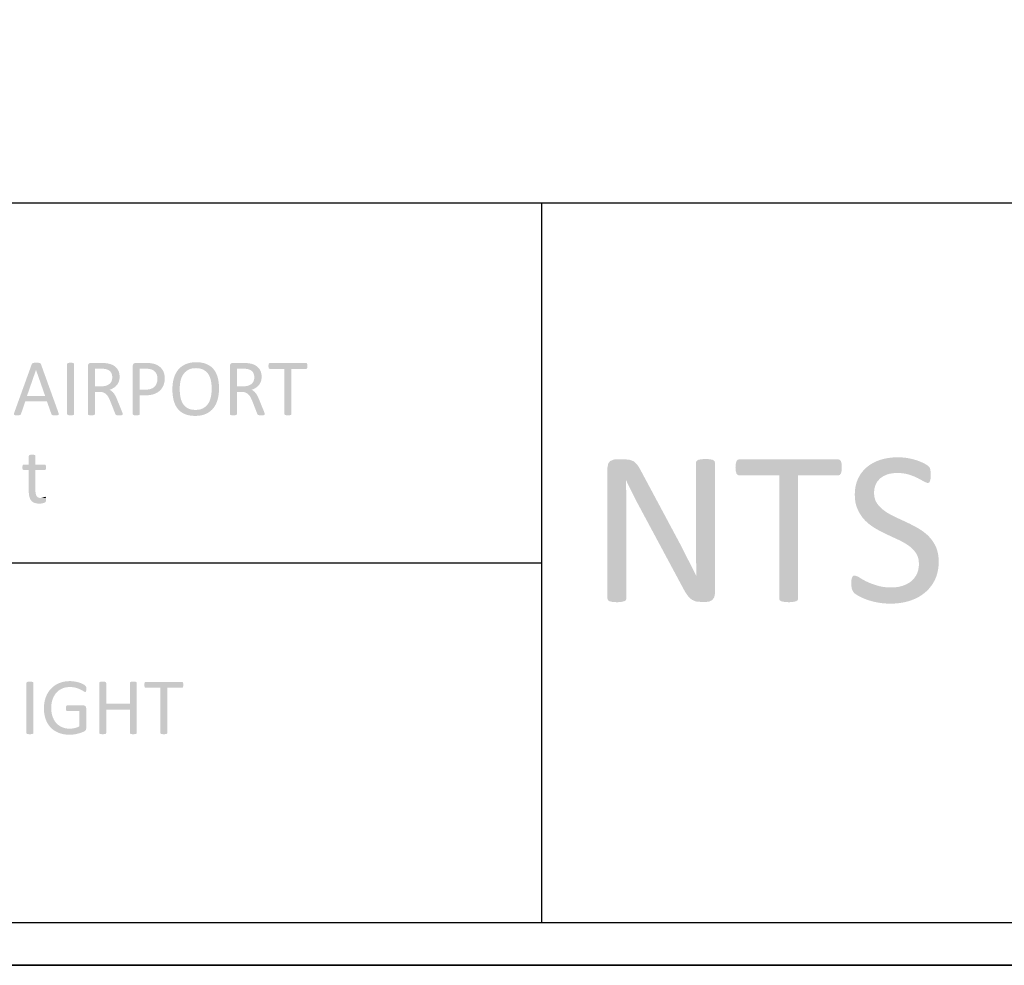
# Model space of a CAD drawing. Header units: millimetres. Extents: x 502444 to 745500, y -417645 to -375189.
# Tile 181 of 208: x 735935 to 739475, y -414165 to -410766. Entities that reach past the tile are written whole.
import ezdxf

# ---------------------------------------------------------------- set-up
doc = ezdxf.new("R2010")
doc.units = ezdxf.units.MM
doc.layers.add('PDF2_Geometry', color=7, linetype='Continuous')
doc.layers.add('PDF2_Solid Fills', color=7, linetype='Continuous')

msp = doc.modelspace()

# ---------------------------------------------------------------- hatches: boundary and pattern name
at = {"layer": 'PDF2_Solid Fills', "lineweight": 25, "transparency": 33554559}
for points in [[(735994.4506, -411999.24452), (735992.00932, -411999.25725), (735987.35425, -411999.38965), (735982.72012, -412000.25838), (735979.96857, -412001.85116), (735978.37532, -412004.45758), (735915.51917, -412178.51876), (735914.36087, -412183.58692), (735915.3745, -412186.62827), (735919.14059, -412187.93126), (735920.66377, -412188.13416), (735925.94758, -412188.36574), (735927.90205, -412188.34754), (735932.60899, -412188.07616), (735936.51975, -412187.0623), (735938.54702, -412185.46951), (735939.70623, -412183.29734), (735955.05813, -412138.26143), (736032.97501, -412138.26143), (735961.28551, -412118.4228), (735993.58163, -412025.02072), (735993.72722, -412025.02072), (736011.54041, -412004.60248), (736009.94717, -412001.85116), (736007.05094, -412000.25838), (736002.12654, -411999.38965), (735999.80174, -411999.30571)], [(736011.54041, -412004.60248), (735993.72722, -412025.02072), (736026.45828, -412118.4228), (735961.28551, -412118.4228), (736032.97501, -412138.26143), (736049.05119, -412183.8765), (736050.35508, -412186.04867), (736052.38235, -412187.35187), (736056.43779, -412188.07616), (736058.15932, -412188.22288), (736063.53413, -412188.36574), (736066.16648, -412188.3373), (736070.77514, -412188.07616), (736074.54123, -412186.77272), (736075.69954, -412183.73205), (736074.39656, -412178.6632)], [(736130.58948, -412183.73205), (736130.00987, -412185.75909), (736127.98261, -412187.0623), (736124.21743, -412187.93126), (736119.36946, -412188.35232), (736118.13381, -412188.36574), (736112.98648, -412188.05591), (736112.19669, -412187.93126), (736108.28592, -412187.0623), (736106.25866, -412185.75909), (736105.67905, -412183.73205), (736105.67905, -412003.8782), (736106.40333, -412001.85116), (736108.57527, -412000.40282), (736112.48604, -411999.53409), (736118.13381, -411999.24452), (736123.32936, -411999.44242), (736124.21743, -411999.53409), (736127.98261, -412000.40282), (736130.00987, -412001.85116), (736130.58948, -412003.8782)], [(736229.50694, -412000.11324), (736189.67954, -412000.11324), (736187.91433, -412000.27134), (736183.45216, -412002.28541), (736181.31389, -412005.08405), (736180.41035, -412010.25003), (736180.41035, -412183.73205), (736180.98996, -412185.75909), (736183.01723, -412187.0623), (736186.92799, -412187.93126), (736187.72325, -412188.06228), (736192.86603, -412188.36574), (736194.15718, -412188.35072), (736198.94873, -412187.93126), (736202.71391, -412187.0623), (736204.74118, -412185.75909), (736205.32079, -412183.73205), (736205.32079, -412103.94168), (736221.97658, -412103.94168), (736266.43902, -412101.62461), (736262.50278, -412098.86555), (736258.03879, -412096.55645), (736259.63476, -412095.97866), (736264.36353, -412094.0417), (736268.80386, -412091.8693), (736272.95575, -412089.46056), (736273.25966, -412089.26766), (736277.37152, -412086.33937), (736205.32079, -412083.81324), (736205.32079, -412020.67639), (736226.32136, -412020.67639), (736282.94923, -412017.49059), (736281.26044, -412015.73493), (736277.61264, -412012.5398), (736273.54082, -412009.69795), (736269.0459, -412007.20913), (736268.77474, -412007.07901), (736264.47363, -412005.23305), (736259.87498, -412003.64981), (736254.97787, -412002.32932), (736249.78323, -412001.27155), (736246.55672, -412000.91647), (736241.383, -412000.40282), (736239.7934, -412000.31752), (736235.05917, -412000.16443)], [(736391.42522, -412000.11324), (736351.30756, -412000.11324), (736348.80806, -412000.40373), (736344.50058, -412002.57545), (736342.30134, -412005.65729), (736341.45968, -412010.82941), (736341.45968, -412183.73205), (736342.03928, -412185.75909), (736344.06655, -412187.0623), (736347.97732, -412187.93126), (736348.80988, -412188.06752), (736353.91444, -412188.36574), (736355.25473, -412188.34958), (736359.99715, -412187.93126), (736363.76324, -412187.0623), (736365.7905, -412185.75909), (736366.37011, -412183.73205), (736366.37011, -412116.25086), (736387.66004, -412116.25086), (736388.67003, -412116.24676), (736394.12399, -412116.09208), (736399.32773, -412115.70992), (736404.28034, -412115.09983), (736408.98363, -412114.26272), (736413.4367, -412113.19836), (736417.63864, -412111.9063), (736417.7178, -412111.87877), (736422.52937, -412109.998), (736427.04249, -412107.8297), (736431.25535, -412105.37319), (736435.16975, -412102.62937), (736438.78389, -412099.59757), (736441.5045, -412096.87014), (736366.37011, -412095.83216), (736366.37011, -412020.67639), (736389.39796, -412020.67639), (736445.15595, -412020.24191), (736443.34706, -412018.17461), (736439.87304, -412014.77998), (736436.03507, -412011.70428), (736431.83223, -412008.94705), (736429.9651, -412007.92909), (736425.34643, -412005.71689), (736420.80328, -412003.98034), (736416.33566, -412002.71989), (736412.49131, -412001.96012), (736407.52597, -412001.11505), (736403.15661, -412000.54795), (736401.36319, -412000.42148), (736396.47155, -412000.19036)], [(736569.85371, -411997.36215), (736565.45887, -411997.4354), (736560.20054, -411997.72816), (736555.11873, -411998.24339), (736550.21252, -411998.98224), (736545.48102, -411999.94423), (736540.92604, -412001.12893), (736536.54668, -412002.537), (736532.34292, -412004.16778), (736528.53225, -412005.93231), (736524.12649, -412008.29032), (736519.95094, -412010.89106), (736516.0056, -412013.73382), (736512.29047, -412016.81953), (736568.40514, -412018.64912), (736572.27132, -412018.73397), (736577.53875, -412019.15094), (736582.495, -412019.91571), (736587.13824, -412021.02784), (736591.46938, -412022.48846), (736595.48842, -412024.29644), (736599.30456, -412026.46747), (736603.31633, -412029.28658), (736606.9614, -412032.47079), (736610.24251, -412036.02078), (736613.15693, -412039.93587), (736613.70561, -412040.80551), (736616.00948, -412044.87164), (736618.04858, -412049.19255), (736619.82107, -412053.76868), (736621.32878, -412058.59913), (736622.5708, -412063.68504), (736622.61447, -412063.90296), (736623.44158, -412068.51731), (736624.11854, -412073.25063), (736624.64538, -412078.10224), (736625.02208, -412083.07304), (736625.24774, -412088.16258), (736625.32235, -412093.37065), (736625.25775, -412097.87695), (736625.02663, -412102.92327), (736624.62809, -412107.8777), (736624.06213, -412112.74), (736623.32784, -412117.50971), (736622.42612, -412122.18775), (736622.11221, -412123.60447), (736620.79558, -412128.57801), (736619.19869, -412133.31292), (736617.32156, -412137.8083), (736615.16236, -412142.0646), (736612.72291, -412146.08137), (736612.62828, -412146.22445), (736609.74115, -412150.18322), (736606.511, -412153.79894), (736602.93871, -412157.07187), (736599.02249, -412160.00244), (736594.76414, -412162.58975), (736591.63316, -412164.13341), (736587.38937, -412165.76736), (736582.8444, -412167.03782), (736577.99552, -412167.94522), (736572.84456, -412168.49025), (736567.3915, -412168.67178), (736623.67997, -412170.60737), (736627.15034, -412167.23504), (736630.39142, -412163.60293), (736630.81543, -412163.08747), (736633.64342, -412159.38121), (736636.26758, -412155.45929), (736638.68701, -412151.32128), (736640.90263, -412146.96807), (736642.91352, -412142.39876), (736644.72059, -412137.61403), (736646.32293, -412132.61411), (736646.83702, -412130.80795), (736647.97258, -412126.35488), (736648.95619, -412121.77534), (736649.78875, -412117.06841), (736650.47027, -412112.235), (736650.99983, -412107.27466), (736651.37835, -412102.18739), (736651.60583, -412096.97386), (736651.68135, -412091.63296), (736651.67589, -412090.09932), (736651.56397, -412084.72338), (736651.30829, -412079.49552), (736650.90884, -412074.41485), (736650.36563, -412069.48249), (736649.67865, -412064.69799), (736648.84882, -412060.06112), (736647.87522, -412055.57211), (736646.75695, -412051.23119), (736645.46853, -412047.10704), (736643.69421, -412042.27864), (736641.70152, -412037.68749), (736639.49046, -412033.33315), (736637.06193, -412029.21538), (736634.41502, -412025.33418), (736631.55064, -412021.68979), (736630.04384, -412020.01011), (736626.62897, -412016.59774), (736622.97116, -412013.45539), (736619.07131, -412010.58351), (736614.92852, -412007.98164), (736610.54369, -412005.65001), (736605.91592, -412003.58863), (736603.88138, -412002.79974), (736599.593, -412001.35709), (736595.11354, -412000.13599), (736590.44392, -411999.1376), (736585.5823, -411998.361), (736580.53052, -411997.80596), (736575.28765, -411997.4727)], [(736740.17131, -412000.11324), (736700.34391, -412000.11324), (736698.5787, -412000.27134), (736694.11653, -412002.28541), (736691.97826, -412005.08405), (736691.07472, -412010.25003), (736691.07472, -412183.73205), (736691.65433, -412185.75909), (736693.68159, -412187.0623), (736697.59236, -412187.93126), (736698.38762, -412188.06228), (736703.5304, -412188.36574), (736704.82155, -412188.35072), (736709.6131, -412187.93126), (736713.37828, -412187.0623), (736715.40555, -412185.75909), (736715.98516, -412183.73205), (736715.98516, -412103.94168), (736732.64095, -412103.94168), (736777.10248, -412101.62461), (736773.16715, -412098.86555), (736768.70316, -412096.55645), (736770.29913, -412095.97866), (736775.0279, -412094.0417), (736779.46823, -412091.8693), (736783.62012, -412089.46056), (736783.92403, -412089.26766), (736788.03589, -412086.33937), (736715.98516, -412083.81324), (736715.98516, -412020.67639), (736736.98573, -412020.67639), (736793.6136, -412017.49059), (736791.92481, -412015.73493), (736788.27701, -412012.5398), (736784.20519, -412009.69795), (736779.71027, -412007.20913), (736779.43911, -412007.07901), (736775.138, -412005.23305), (736770.53935, -412003.64981), (736765.64224, -412002.32932), (736760.4476, -412001.27155), (736757.22108, -412000.91647), (736752.04737, -412000.40282), (736750.45777, -412000.31752), (736745.72354, -412000.16443)], [(736964.65548, -412000.11324), (736834.30995, -412000.11324), (736832.28268, -412000.6924), (736830.68944, -412002.57545), (736829.82049, -412005.9057), (736829.38646, -412010.82941), (736829.82049, -412015.60822), (736830.68944, -412018.79357), (736832.28268, -412020.67639), (736834.30995, -412021.25554), (736887.02795, -412021.25554), (736887.02795, -412183.73205), (736887.60665, -412185.75909), (736889.63483, -412187.0623), (736893.54468, -412187.93126), (736894.28352, -412188.04863), (736899.48272, -412188.36574), (736900.65285, -412188.35368), (736905.56542, -412187.93126), (736909.3306, -412187.0623), (736911.35878, -412185.75909), (736911.93748, -412183.73205), (736911.93748, -412021.25554), (736964.65548, -412021.25554), (736966.82742, -412020.67639), (736968.42066, -412018.79357), (736969.28962, -412015.60822), (736969.57897, -412010.82941), (736969.28962, -412005.9057), (736968.42066, -412002.57545), (736966.82742, -412000.6924)], [(736282.94923, -412017.49059), (736226.32136, -412020.67639), (736228.76537, -412020.68913), (736234.02643, -412020.82516), (736238.3421, -412021.1111), (736241.76061, -412021.54558), (736246.45207, -412022.55898), (736247.19092, -412022.77736), (736252.30367, -412024.70044), (736256.63663, -412027.1151), (736260.1898, -412030.02156), (736262.96228, -412033.41982), (736265.08873, -412037.39928), (736266.64284, -412041.87874), (736267.57549, -412046.77948), (736267.88668, -412052.09991), (736267.77385, -412055.14877), (736267.06777, -412060.07454), (736265.71474, -412064.69821), (736264.68473, -412066.96024), (736262.04419, -412071.07914), (736258.61749, -412074.69032), (736255.78223, -412076.94893), (736251.56391, -412079.41431), (736246.74233, -412081.3515), (736244.65319, -412081.99503), (736240.08093, -412083.00525), (736235.0801, -412083.61125), (736229.65252, -412083.81324), (736205.32079, -412083.81324), (736277.37152, -412086.33937), (736281.08392, -412083.07327), (736284.39688, -412079.46891), (736284.5916, -412079.23802), (736287.45234, -412075.32384), (736289.84902, -412071.00794), (736291.78348, -412066.29123), (736292.36491, -412064.39931), (736293.40948, -412059.77541), (736294.0364, -412054.80665), (736294.24568, -412049.4935), (736294.15924, -412046.1107), (736293.68518, -412041.06142), (736292.79711, -412036.2519), (736291.49413, -412031.6819), (736290.83809, -412029.98561), (736288.69527, -412025.51344), (736286.06565, -412021.34812)], [(736445.15595, -412020.24191), (736389.39796, -412020.67639), (736392.64995, -412020.74145), (736397.55251, -412021.07424), (736402.577, -412021.68979), (736406.49777, -412022.53168), (736411.09006, -412024.15927), (736415.61137, -412026.46884), (736416.45212, -412027.00068), (736420.05898, -412029.88257), (736423.3037, -412033.51854), (736426.18354, -412037.90837), (736426.26816, -412038.06306), (736428.06886, -412042.11145), (736429.35456, -412046.62093), (736430.12707, -412051.59173), (736430.38366, -412057.0234), (736430.37274, -412058.11802), (736430.01333, -412063.17094), (736429.14801, -412067.97137), (736427.77678, -412072.51816), (736425.79411, -412077.04902), (736423.22453, -412081.18271), (736420.10084, -412084.82688), (736419.93068, -412085.00135), (736416.33384, -412088.14393), (736412.23836, -412090.78902), (736407.64607, -412092.93594), (736403.98917, -412094.11335), (736399.42873, -412095.06853), (736394.3724, -412095.64131), (736388.81835, -412095.83216), (736366.37011, -412095.83216), (736441.5045, -412096.87014), (736444.63002, -412093.17183), (736447.41524, -412089.18418), (736449.85924, -412084.90581), (736451.96294, -412080.33764), (736452.43518, -412079.14953), (736453.93379, -412074.71443), (736455.09938, -412070.08143), (736455.93193, -412065.25052), (736456.43147, -412060.22262), (736456.59798, -412054.99614), (736456.59798, -412054.99318), (736456.41691, -412049.81719), (736455.8737, -412044.85822), (736454.96835, -412040.11626), (736453.70085, -412035.59176), (736452.63536, -412032.79176), (736450.52438, -412028.2941), (736448.03124, -412024.11059)], [(736512.29047, -412016.81953), (736508.80462, -412020.14683), (736505.5499, -412023.71729), (736505.15045, -412024.19612), (736502.27879, -412027.90239), (736499.61823, -412031.8193), (736497.16786, -412035.94662), (736494.92859, -412040.28436), (736492.89951, -412044.83274), (736491.08152, -412049.59222), (736489.47372, -412054.56166), (736489.13068, -412055.74271), (736487.95509, -412060.21216), (736486.93691, -412064.80012), (736486.07432, -412069.50637), (736485.36914, -412074.33182), (736484.82047, -412079.27601), (736484.4283, -412084.3378), (736484.19355, -412089.51902), (736484.11529, -412094.81899), (736484.12621, -412096.99502), (736484.25087, -412102.37755), (736484.51656, -412107.60791), (736484.92056, -412112.68677), (736485.46468, -412117.61344), (736486.14893, -412122.38793), (736486.97239, -412127.01047), (736487.93598, -412131.48151), (736489.03878, -412135.79991), (736490.35996, -412140.1877), (736492.09697, -412145.04317), (736494.05508, -412149.65252), (736496.2343, -412154.01619), (736498.63554, -412158.13327), (736501.25788, -412162.00491), (736504.10133, -412165.63042), (736505.58447, -412167.34855), (736508.92837, -412170.79504), (736512.53523, -412173.96469), (736516.40505, -412176.8575), (736520.53692, -412179.47393), (736524.93267, -412181.81329), (736529.59137, -412183.8765), (736532.00262, -412184.82462), (736536.26825, -412186.26363), (736540.73497, -412187.48085), (736545.40277, -412188.4772), (736550.27258, -412189.25198), (736555.34256, -412189.80543), (736560.61454, -412190.13755), (736566.08761, -412190.2481), (736570.52794, -412190.17189), (736575.77809, -412189.8714), (736580.85262, -412189.34411), (736585.75245, -412188.58889), (736590.47667, -412187.60733), (736595.02619, -412186.39784), (736599.4001, -412184.96156), (736603.5984, -412183.29734), (736607.52008, -412181.50779), (736611.90218, -412179.17093), (736616.05589, -412176.57543), (736619.98212, -412173.72106), (736623.67997, -412170.60737), (736567.3915, -412168.67178), (736563.00668, -412168.56737), (736557.72287, -412168.13357), (736552.76753, -412167.36197), (736548.14067, -412166.25371), (736543.8432, -412164.80764), (736539.8742, -412163.02378), (736536.22912, -412160.97149), (736532.2401, -412158.16762), (736528.62051, -412154.96885), (736525.37215, -412151.37451), (736522.49413, -412147.38481), (736521.89177, -412146.43964), (736519.61155, -412142.4181), (736517.6043, -412138.11289), (736515.87094, -412133.52311), (736514.41145, -412128.64921), (736513.22584, -412123.49073), (736513.05569, -412122.61859), (736512.26681, -412118.03518), (736511.62168, -412113.31665), (736511.11942, -412108.4614), (736510.76092, -412103.47058), (736510.54527, -412098.34395), (736510.47339, -412093.08107), (736510.53162, -412088.90688), (736510.75728, -412083.88217), (736511.154, -412078.93457), (736511.72178, -412074.06408), (736512.46062, -412069.27025), (736513.37052, -412064.55377), (736513.64622, -412063.37157), (736515.01017, -412058.40009), (736516.64981, -412053.672), (736518.56425, -412049.18822), (736520.75348, -412044.94716), (736523.21841, -412040.94973), (736526.11918, -412037.10857), (736529.39302, -412033.52446), (736532.99441, -412030.26678), (736536.92247, -412027.33552), (736541.17718, -412024.73115), (736544.17804, -412023.22935), (736548.39545, -412021.58038), (736552.92677, -412020.29787), (736557.772, -412019.38182), (736562.93116, -412018.83247), (736568.40514, -412018.64912)], [(736793.6136, -412017.49059), (736736.98573, -412020.67639), (736739.42974, -412020.68913), (736744.6908, -412020.82516), (736749.00647, -412021.1111), (736752.42498, -412021.54558), (736757.11644, -412022.55898), (736757.85529, -412022.77736), (736762.96804, -412024.70044), (736767.301, -412027.1151), (736770.85417, -412030.02156), (736773.62665, -412033.41982), (736775.7531, -412037.39928), (736777.30721, -412041.87874), (736778.23986, -412046.77948), (736778.55105, -412052.09991), (736778.43822, -412055.14877), (736777.73213, -412060.07454), (736776.37911, -412064.69821), (736775.3491, -412066.96024), (736772.70856, -412071.07914), (736769.28186, -412074.69032), (736766.4466, -412076.94893), (736762.22828, -412079.41431), (736757.4067, -412081.3515), (736755.31756, -412081.99503), (736750.7453, -412083.00525), (736745.74447, -412083.61125), (736740.31689, -412083.81324), (736715.98516, -412083.81324), (736788.03589, -412086.33937), (736791.74829, -412083.07327), (736795.06125, -412079.46891), (736795.25597, -412079.23802), (736798.11671, -412075.32384), (736800.51339, -412071.00794), (736802.44785, -412066.29123), (736803.02928, -412064.39931), (736804.07385, -412059.77541), (736804.70077, -412054.80665), (736804.91005, -412049.4935), (736804.82361, -412046.1107), (736804.34955, -412041.06142), (736803.46148, -412036.2519), (736802.1585, -412031.6819), (736801.50246, -412029.98561), (736799.35964, -412025.51344), (736796.73001, -412021.34812)], [(736266.43902, -412101.62461), (736221.97658, -412103.94168), (736222.02844, -412103.94168), (736227.43054, -412104.21875), (736232.28943, -412105.03925), (736236.60419, -412106.40342), (736239.26839, -412107.67615), (736243.46122, -412110.30555), (736247.17636, -412113.49908), (736249.42564, -412116.00814), (736252.37009, -412119.96554), (736254.99698, -412124.35992), (736255.11072, -412124.58808), (736257.17984, -412128.89761), (736259.21802, -412133.45554), (736261.22436, -412138.26143), (736278.45976, -412182.42838), (736279.90742, -412185.32461), (736282.08027, -412187.0623), (736285.99012, -412188.07616), (736286.88001, -412188.17147), (736292.07283, -412188.36574), (736294.39672, -412188.3423), (736299.02541, -412188.07616), (736303.07993, -412187.20743), (736304.96253, -412185.75909), (736305.39746, -412183.73205), (736304.81785, -412180.40112), (736304.23096, -412178.57904), (736302.21098, -412173.16079), (736285.41143, -412131.88983), (736283.74539, -412127.92879), (736281.68173, -412123.35402), (736279.61807, -412119.14708), (736278.75002, -412117.49606), (736276.19501, -412113.08963), (736273.53536, -412109.15497), (736273.27331, -412108.81581), (736269.9558, -412104.95281)], [(736777.10248, -412101.62461), (736732.64095, -412103.94168), (736732.69281, -412103.94168), (736738.09491, -412104.21875), (736742.95379, -412105.03925), (736747.26856, -412106.40342), (736749.93276, -412107.67615), (736754.12559, -412110.30555), (736757.84073, -412113.49908), (736760.09001, -412116.00814), (736763.03446, -412119.96554), (736765.66135, -412124.35992), (736765.77509, -412124.58808), (736767.84421, -412128.89761), (736769.88239, -412133.45554), (736771.88873, -412138.26143), (736789.12413, -412182.42838), (736790.57179, -412185.32461), (736792.74464, -412187.0623), (736796.65449, -412188.07616), (736797.54438, -412188.17147), (736802.7372, -412188.36574), (736805.06109, -412188.3423), (736809.68977, -412188.07616), (736813.7443, -412187.20743), (736815.6269, -412185.75909), (736816.06183, -412183.73205), (736815.48222, -412180.40112), (736814.89533, -412178.57904), (736812.87535, -412173.16079), (736796.07579, -412131.88983), (736794.40976, -412127.92879), (736792.3461, -412123.35402), (736790.28244, -412119.14708), (736789.41439, -412117.49606), (736786.85938, -412113.08963), (736784.19973, -412109.15497), (736783.93768, -412108.81581), (736780.62017, -412104.95281)], [(735979.60643, -412329.79617), (735978.60189, -412329.80299), (735973.81398, -412330.08574), (735970.19256, -412330.95493), (735968.30997, -412332.54795), (735967.73036, -412334.43031), (735967.73036, -412365.41981), (735949.62691, -412365.41981), (735947.59965, -412365.85383), (735946.00641, -412367.59175), (735945.13745, -412370.77755), (735944.70343, -412375.41123), (735944.87722, -412378.8352), (735946.00641, -412382.94137), (735949.48224, -412385.25844), (735967.73036, -412385.25844), (735967.73036, -412461.4283), (735967.86594, -412466.87954), (735968.27357, -412471.95953), (735968.95236, -412476.65873), (735969.90321, -412480.97759), (735970.10157, -412481.76807), (735971.7303, -412486.70338), (735973.88495, -412491.02543), (735976.56553, -412494.73465), (735979.88577, -412498.03214), (735983.86932, -412500.76526), (735988.44159, -412502.84371), (735990.92108, -412503.68014), (735995.43966, -412504.74405), (736000.40591, -412505.38211), (736005.82075, -412505.59503), (736007.55321, -412505.56546), (736012.48307, -412505.16032), (736014.04537, -412504.93876), (736018.85512, -412504.00202), (736024.06887, -412502.40923), (736027.5447, -412500.23706), (736029.28262, -412496.61701), (736029.54831, -412495.19984), (736029.86223, -412489.95561), (736029.57288, -412485.61127), (736009.87619, -412485.17725), (736006.95085, -412485.02256), (736002.16931, -412483.8754), (735998.41322, -412481.61019), (735995.6826, -412478.22604), (735995.17579, -412477.31841), (735993.62349, -412473.56961), (735992.51432, -412469.09242), (735991.84918, -412463.88686), (735991.62716, -412457.9527), (735991.62716, -412385.25844), (736025.0825, -412385.25844), (736028.55834, -412382.94137), (736029.33721, -412380.86088), (736029.86223, -412375.41123), (736029.57288, -412370.77755), (736028.70392, -412367.59175), (736027.11068, -412365.85383), (736025.0825, -412365.41981), (735991.62716, -412365.41981), (735991.62716, -412334.43031), (735991.04846, -412332.54795), (735989.16496, -412330.95493), (735985.54446, -412330.08574), (735984.72463, -412329.99635)], [(738110.49044, -412346.50837), (738076.91363, -412346.50837), (738069.49336, -412347.37756), (738057.5577, -412353.22255), (738050.93179, -412361.75495), (738048.47231, -412375.73585), (738048.47231, -412847.32826), (738050.05236, -412852.46296), (738055.58276, -412856.4124), (738065.8533, -412858.78236), (738068.02433, -412859.13938), (738082.04867, -412859.96717), (738085.69375, -412859.92725), (738098.63986, -412858.78236), (738109.30529, -412856.4124), (738114.83569, -412852.46296), (738116.41574, -412847.32826), (738116.41574, -412538.8577), (738116.41346, -412534.46696), (738116.37843, -412520.91531), (738116.30154, -412507.32157), (738116.18189, -412493.68576), (738116.02038, -412480.0074), (738115.96943, -412476.29954), (738115.75105, -412462.51609), (738115.48946, -412448.86321), (738115.18418, -412435.34022), (738114.83569, -412421.9469), (738115.62549, -412421.9469), (738168.95313, -412387.98019), (738163.56831, -412378.14163), (738156.70764, -412367.44116), (738153.93926, -412363.94895), (738144.4617, -412354.80237), (738142.73015, -412353.675), (738130.24127, -412348.48286), (738124.8237, -412347.42783)], [(738401.61961, -412345.32322), (738397.5164, -412345.35529), (738384.63352, -412346.11324), (738373.96809, -412348.48286), (738368.43769, -412352.82788), (738366.85765, -412357.96247), (738366.85765, -412635.22993), (738366.86811, -412645.25434), (738366.91178, -412658.62833), (738366.99049, -412672.21115), (738367.10423, -412686.00369), (738367.253, -412700.00507), (738367.27438, -412711.12773), (738367.3631, -412725.00103), (738367.52096, -412738.63355), (738367.74753, -412752.0246), (738368.04279, -412765.17476), (738367.6479, -412765.17476), (738319.4553, -412807.83139), (738320.64955, -412810.13686), (738327.72678, -412822.80374), (738334.46644, -412833.10954), (738339.51686, -412839.57509), (738348.68686, -412848.51307), (738351.98845, -412851.00792), (738364.0929, -412856.4124), (738368.69701, -412857.54648), (738382.65858, -412858.78236), (738405.1746, -412858.78236), (738415.44514, -412857.20254), (738425.32078, -412852.06784), (738432.03587, -412842.98381), (738434.80107, -412829.55477), (738434.80107, -412357.96247), (738433.22102, -412352.82788), (738427.69062, -412348.48286), (738417.42008, -412346.11324), (738415.48427, -412345.90647)], [(738877.61801, -412346.50837), (738522.10042, -412346.50837), (738516.57002, -412348.08774), (738512.22478, -412353.22255), (738509.85493, -412362.30703), (738508.66978, -412375.73585), (738509.85493, -412388.76999), (738512.22478, -412397.45889), (738516.57002, -412402.59347), (738522.10042, -412404.17352), (738665.8875, -412404.17352), (738665.8875, -412847.32826), (738667.46755, -412852.85764), (738672.99794, -412856.4124), (738683.66338, -412858.78236), (738685.67927, -412859.10253), (738699.85921, -412859.96717), (738703.04979, -412859.93475), (738716.44994, -412858.78236), (738726.72048, -412856.4124), (738732.25088, -412852.85764), (738733.83092, -412847.32826), (738733.83092, -412404.17352), (738877.61801, -412404.17352), (738883.5433, -412402.59347), (738887.88855, -412397.45889), (738890.25839, -412388.76999), (738891.04864, -412375.73585), (738890.25839, -412362.30703), (738887.88855, -412353.22255), (738883.5433, -412348.08774)], [(739092.90351, -412339.00371), (739084.60337, -412339.14224), (739070.59404, -412340.036), (739057.03738, -412341.75913), (739043.93249, -412344.31118), (739031.28073, -412347.69307), (739029.49459, -412348.26608), (739016.13675, -412353.24939), (739003.75205, -412359.15945), (738992.34095, -412365.99669), (738981.90298, -412373.76112), (738972.49231, -412382.27487), (738963.6071, -412392.37207), (739090.53366, -412395.48394), (739091.67514, -412395.48781), (739106.03843, -412396.16159), (739119.48362, -412398.00346), (739132.01072, -412401.01365), (739138.97649, -412403.37553), (739152.05908, -412408.38683), (739163.61213, -412413.65267), (739175.51959, -412420.07181), (739186.52305, -412426.29192), (739199.95414, -412431.82163), (739205.08918, -412429.84668), (739208.24928, -412424.31697), (739210.22422, -412415.23272), (739210.61957, -412402.59347), (739210.22422, -412390.34981), (739209.03953, -412382.05535), (739207.06413, -412376.52564), (739202.32398, -412370.60126), (739199.63977, -412368.49733), (739186.52305, -412360.72698), (739185.12498, -412360.03614), (739173.09378, -412354.67703), (739159.66178, -412349.66801), (739154.08362, -412348.01813), (739140.94279, -412344.62737), (739127.27057, -412341.76845), (739120.0837, -412340.74117), (739106.4315, -412339.43819)], [(738168.95313, -412387.98019), (738115.62549, -412421.9469), (738120.68728, -412432.83822), (738126.51021, -412444.98293), (738132.59155, -412457.28301), (738138.93176, -412469.73823), (738144.68326, -412481.29469), (738150.92975, -412493.54973), (738157.17624, -412505.49631), (738163.42273, -412517.13443), (738319.4553, -412807.83139), (738367.6479, -412765.17476), (738367.34808, -412764.5624), (738361.34408, -412752.39095), (738355.25546, -412740.2194), (738349.08176, -412728.04784), (738348.6896, -412727.29535), (738342.49997, -412715.33899), (738336.31036, -412703.21407), (738330.12119, -412690.92059), (738328.97107, -412688.62399), (738322.92567, -412676.64215), (738316.72513, -412664.5054), (738310.36991, -412652.21374), (738308.35993, -412648.42899), (738302.06249, -412636.60798), (738295.62219, -412624.57245), (738289.03904, -412612.32196)], [(738963.6071, -412392.37207), (738955.94707, -412403.4895), (738949.51132, -412415.62762), (738947.72518, -412419.63483), (738943.32216, -412431.88123), (738940.17708, -412444.84053), (738938.28993, -412458.51297), (738937.66074, -412472.89787), (738937.66165, -412473.33553), (738938.32997, -412488.23543), (738940.26488, -412502.01638), (738943.46501, -412514.67769), (738947.93127, -412526.21891), (738950.72013, -412532.20358), (738957.43112, -412544.22727), (738965.1917, -412555.26622), (738974.00275, -412565.32066), (738978.1278, -412569.40818), (738988.25957, -412578.39529), (738999.13019, -412586.6438), (739010.73966, -412594.15323), (739016.50117, -412597.52761), (739028.47459, -412604.16536), (739040.64319, -412610.41321), (739053.0065, -412616.27163), (739058.47366, -412618.84916), (739071.00622, -412624.70689), (739083.40457, -412630.43041), (739095.66871, -412636.02018), (739097.1059, -412636.71557), (739109.77176, -412643.2662), (739121.53818, -412650.14393), (739132.40562, -412657.34855), (739141.03969, -412664.31568), (739150.57275, -412674.00047), (739158.47709, -412684.60108), (739163.60212, -412694.63481), (739167.16485, -412707.42169), (739168.35227, -412721.72811), (739167.8582, -412732.04767), (739165.51383, -412745.44793), (739161.24183, -412757.67056), (739158.30557, -412763.52602), (739150.66966, -412774.66926), (739141.09611, -412784.13317), (739134.21678, -412789.2532), (739122.53043, -412795.91597), (739109.4947, -412801.11687), (739109.17122, -412801.21935), (739096.49308, -412804.45406), (739083.03833, -412806.39465), (739068.80744, -412807.04171), (739203.81258, -412812.08166), (739212.34657, -412801.66884), (739219.8824, -412790.37807), (739226.42005, -412778.20868), (739230.57104, -412768.1862), (739234.45815, -412755.70528), (739237.23472, -412742.55103), (739238.90075, -412728.7239), (739239.45579, -412714.22391), (739238.84979, -412699.63769), (739237.00178, -412685.86448), (739233.91175, -412673.08488), (739229.58061, -412661.29799), (739226.75945, -412655.54308), (739219.8692, -412643.63403), (739211.98716, -412632.64989), (739203.11424, -412622.59114), (739198.66481, -412618.3908), (739188.36697, -412609.65003), (739177.34076, -412601.571), (739165.58708, -412594.15323), (739159.4798, -412590.73973), (739147.42312, -412584.24848), (739135.23814, -412578.01359), (739122.92533, -412572.03529), (739117.45817, -412569.54489), (739104.92561, -412563.79202), (739092.52726, -412558.03938), (739080.26313, -412552.28674), (739078.26816, -412551.33635), (739065.60094, -412544.80984), (739053.88866, -412537.8857), (739043.13132, -412530.56347), (739034.13874, -412523.44985), (739024.55018, -412513.83125), (739016.66495, -412503.31072), (739011.635, -412493.552), (739008.00085, -412480.79197), (739006.78931, -412466.57859), (739006.79659, -412465.48284), (739008.17145, -412451.84088), (739011.9248, -412438.9307), (739012.05993, -412438.5904), (739018.44472, -412426.63836), (739027.33038, -412416.41764), (739029.58604, -412414.4345), (739040.39069, -412407.01515), (739053.40186, -412401.01365), (739062.58734, -412398.37288), (739075.83826, -412396.2064), (739090.53366, -412395.48394)], [(736026.53107, -412481.12226), (736023.9242, -412481.70187), (736020.44837, -412483.14975), (736015.81422, -412484.45296), (736014.86246, -412484.68772), (736009.87619, -412485.17725), (736029.57288, -412485.61127), (736028.99327, -412482.86018), (736027.97964, -412481.41184)], [(738937.66074, -412763.98995), (738932.1308, -412765.17476), (738928.18045, -412770.30946), (738925.81015, -412779.39349), (738925.02035, -412794.00734), (738925.23873, -412800.96526), (738927.39065, -412813.3611), (738934.10574, -412825.60488), (738937.58249, -412828.78249), (738950.30157, -412837.05898), (738953.54675, -412838.88891), (738965.23855, -412844.56443), (738979.13779, -412850.09301), (738990.74998, -412854.0007), (739003.91356, -412857.60358), (739018.245, -412860.7573), (739024.39185, -412861.88615), (739037.49401, -412863.67252), (739051.24584, -412864.74439), (739065.64734, -412865.10187), (739067.20737, -412865.09732), (739081.36821, -412864.63668), (739095.16644, -412863.41946), (739108.60117, -412861.44565), (739121.67239, -412858.71491), (739134.38056, -412855.22759), (739142.95595, -412852.31306), (739155.73828, -412847.0115), (739167.78677, -412840.79311), (739179.10187, -412833.65741), (739189.6836, -412825.60488), (739194.28043, -412821.61598), (739203.81258, -412812.08166), (739068.80744, -412807.04171), (739056.63156, -412806.7163), (739042.5963, -412805.43129), (739029.53736, -412803.17007), (739017.45475, -412799.93206), (739017.42563, -412799.92319), (739003.1729, -412795.31817), (738990.41013, -412790.44961), (738979.13779, -412785.31832), (738976.8239, -412784.15137), (738963.87324, -412777.17412), (738953.46167, -412770.70447), (738949.14509, -412768.05984)], [(735984.1059, -413329.89094), (735983.5272, -413331.91843), (735981.49902, -413333.22176), (735977.73384, -413334.09048), (735972.88678, -413334.51166), (735971.65114, -413334.52474), (735966.50381, -413334.21503), (735965.7131, -413334.09048), (735961.80325, -413333.22176), (735959.77507, -413331.91843), (735959.19637, -413329.89094), (735959.19637, -413150.03766), (735959.91975, -413148.01017), (735962.0926, -413146.56228), (735966.00336, -413145.69309), (735971.65114, -413145.40352), (735976.84578, -413145.60188), (735977.73384, -413145.69309), (735981.49902, -413146.56228), (735983.5272, -413148.01017), (735984.1059, -413150.03766)], [(736115.32039, -413143.66606), (736111.30225, -413143.73168), (736106.08032, -413144.0216), (736100.98303, -413144.54263), (736096.01041, -413145.29478), (736091.16426, -413146.27862), (736086.44277, -413147.49323), (736081.84594, -413148.93929), (736077.37558, -413150.61681), (736076.6795, -413150.90639), (736071.98349, -413153.03522), (736067.48493, -413155.3855), (736063.18654, -413157.95712), (736059.08561, -413160.74973), (736055.18303, -413163.76367), (736051.47972, -413166.99906), (736047.97477, -413170.4559), (736046.99299, -413171.49012), (736043.78649, -413175.1444), (736040.79108, -413179.00035), (736038.0086, -413183.05704), (736035.43903, -413187.31585), (736033.08147, -413191.77597), (736030.93592, -413196.43729), (736029.00237, -413201.30027), (736028.64023, -413202.28001), (736027.12979, -413206.77288), (736025.82044, -413211.38985), (736024.71308, -413216.13136), (736023.80682, -413220.99684), (736023.10164, -413225.98687), (736022.59847, -413231.10098), (736022.29638, -413236.3393), (736022.19538, -413241.70205), (736022.27363, -413246.43934), (736022.55024, -413251.69848), (736023.02794, -413256.82715), (736023.70582, -413261.82502), (736024.58388, -413266.69244), (736025.66302, -413271.42905), (736026.94326, -413276.03522), (736028.42367, -413280.51092), (736028.47553, -413280.65514), (736030.36814, -413285.49389), (736032.49003, -413290.1336), (736034.8394, -413294.57382), (736037.41898, -413298.81477), (736040.22603, -413302.85633), (736043.26238, -413306.69886), (736046.52711, -413310.34154), (736049.9256, -413313.72297), (736053.61253, -413316.93982), (736115.17571, -413314.54109), (736112.6571, -413314.50424), (736107.47338, -413314.18407), (736102.45435, -413313.53519), (736097.5991, -413312.55796), (736092.90855, -413311.25202), (736088.38178, -413309.61771), (736087.56468, -413309.28378), (736082.97968, -413307.14721), (736078.654, -413304.66431), (736074.58855, -413301.83474), (736070.78333, -413298.65895), (736067.23743, -413295.1366), (736065.737, -413293.44986), (736062.76344, -413289.67547), (736060.05101, -413285.61093), (736057.59882, -413281.25635), (736055.40869, -413276.61209), (736053.47878, -413271.67768), (736052.76996, -413269.63939), (736051.43787, -413265.15356), (736050.3478, -413260.47438), (736049.49977, -413255.60139), (736048.89378, -413250.53459), (736048.53072, -413245.27398), (736048.40971, -413239.81957), (736048.40971, -413239.57469), (736048.54801, -413234.3267), (736048.94018, -413229.20554), (736049.58621, -413224.21142), (736050.4852, -413219.34355), (736051.63804, -413214.60283), (736053.04384, -413209.98894), (736053.80908, -413207.75342), (736055.71623, -413202.94344), (736057.89727, -413198.38687), (736060.35128, -413194.08405), (736063.07826, -413190.03509), (736066.07822, -413186.23988), (736066.92261, -413185.27357), (736070.38024, -413181.71015), (736074.10994, -413178.461), (736078.1117, -413175.52634), (736082.38642, -413172.90638), (736086.93412, -413170.60046), (736090.08421, -413169.26802), (736094.62645, -413167.71424), (736099.3625, -413166.50635), (736104.29417, -413165.64319), (736109.42057, -413165.12557), (736114.74078, -413164.95303), (736173.97551, -413164.66345), (736171.36864, -413160.31889), (736169.35957, -413158.61532), (736164.56165, -413155.39551), (736161.84013, -413153.93944), (736157.34702, -413151.87578), (736152.25156, -413149.89264), (736150.29527, -413149.26174), (736145.68842, -413147.92668), (736140.74037, -413146.68898), (736135.4511, -413145.54854), (736135.32826, -413145.52397), (736130.56765, -413144.71108), (736125.64598, -413144.13045), (736120.56325, -413143.78196)], [(736233.50051, -413145.40352), (736232.43774, -413145.41068), (736227.56247, -413145.69309), (736223.65171, -413146.56228), (736221.62444, -413148.01017), (736221.04483, -413150.03766), (736221.04483, -413329.89094), (736221.62444, -413331.91843), (736223.65171, -413333.22176), (736227.56247, -413334.09048), (736228.36956, -413334.21719), (736233.50051, -413334.52474), (736234.75708, -413334.51098), (736239.58321, -413334.09048), (736243.3484, -413333.22176), (736245.37657, -413331.91843), (736245.95527, -413329.89094), (736245.95527, -413246.77032), (736331.25965, -413246.77032), (736245.95527, -413225.04887), (736245.95527, -413150.03766), (736245.37657, -413148.01017), (736243.3484, -413146.56228), (736239.58321, -413145.69309), (736238.67877, -413145.6004)], [(736343.71533, -413145.40352), (736342.43054, -413145.41284), (736337.63171, -413145.69309), (736333.86653, -413146.56228), (736331.83926, -413148.01017), (736331.25965, -413150.03766), (736331.25965, -413225.04887), (736245.95527, -413225.04887), (736331.25965, -413246.77032), (736331.25965, -413329.89094), (736331.83926, -413331.91843), (736333.86653, -413333.22176), (736337.63171, -413334.09048), (736338.50704, -413334.23209), (736343.71533, -413334.52474), (736344.79265, -413334.51393), (736349.65245, -413334.09048), (736353.41854, -413333.22176), (736355.4458, -413331.91843), (736356.02542, -413329.89094), (736356.02542, -413150.03766), (736355.4458, -413148.01017), (736353.41854, -413146.56228), (736349.65245, -413145.69309), (736348.8581, -413145.60961)], [(736518.37772, -413146.2727), (736388.03219, -413146.2727), (736386.00492, -413146.85186), (736384.41168, -413148.73433), (736383.54273, -413152.06481), (736383.1087, -413156.98841), (736383.54273, -413161.76723), (736384.41168, -413164.95303), (736386.00492, -413166.83551), (736388.03219, -413167.41466), (736440.75019, -413167.41466), (736440.75019, -413329.89094), (736441.32889, -413331.91843), (736443.35707, -413333.22176), (736447.26692, -413334.09048), (736448.00576, -413334.20786), (736453.20496, -413334.52474), (736454.37509, -413334.51279), (736459.28766, -413334.09048), (736463.05284, -413333.22176), (736465.08102, -413331.91843), (736465.65972, -413329.89094), (736465.65972, -413167.41466), (736518.37772, -413167.41466), (736520.54966, -413166.83551), (736522.1429, -413164.95303), (736523.01186, -413161.76723), (736523.30121, -413156.98841), (736523.01186, -413152.06481), (736522.1429, -413148.73433), (736520.54966, -413146.85186)], [(736173.97551, -413164.66345), (736114.74078, -413164.95303), (736117.82626, -413164.99284), (736123.20743, -413165.27127), (736128.25285, -413165.81619), (736132.9616, -413166.62714), (736137.33369, -413167.70424), (736139.73129, -413168.42727), (736144.77761, -413170.11628), (736149.38536, -413171.90264), (736153.55454, -413173.78626), (736156.06588, -413175.04341), (736160.69092, -413177.55053), (736164.41697, -413179.86828), (736166.17673, -413180.99873), (736170.21033, -413182.61961), (736172.09292, -413182.04034), (736173.54149, -413180.0133), (736174.41045, -413176.53747), (736174.6998, -413171.75922), (736174.63519, -413169.18863)], [(736165.43061, -413231.13089), (736105.90652, -413231.13089), (736103.73367, -413231.71005), (736102.28602, -413233.44785), (736101.27147, -413236.63377), (736100.98212, -413241.41247), (736101.15592, -413244.84758), (736102.28602, -413249.08739), (736105.90652, -413251.54902), (736149.35443, -413251.54902), (736149.35443, -413306.14234), (736147.04327, -413307.34466), (736142.49739, -413309.3692), (736137.76407, -413311.04376), (736132.84422, -413312.36904), (736130.06811, -413312.99027), (736125.05818, -413313.85195), (736120.09374, -413314.36889), (736115.17571, -413314.54109), (736053.61253, -413316.93982), (736057.51966, -413319.91907), (736061.64608, -413322.65993), (736065.9936, -413325.16331), (736070.5604, -413327.42897), (736075.34741, -413329.45646), (736079.36554, -413330.94085), (736083.89231, -413332.35268), (736088.5674, -413333.5475), (736093.3908, -413334.52474), (736098.3616, -413335.28496), (736103.48072, -413335.82806), (736108.74724, -413336.15415), (736114.16117, -413336.26254), (736118.42316, -413336.18474), (736123.44401, -413335.89585), (736128.49943, -413335.39381), (736132.96706, -413334.77291), (736137.91967, -413333.88371), (736142.8377, -413332.78716), (736147.06056, -413331.6781), (736151.88214, -413330.22157), (736156.59635, -413328.58762), (736158.5117, -413327.86606), (736163.43246, -413325.85733), (736167.45878, -413323.95393), (736169.94373, -413322.51719), (736172.96188, -413319.17523), (736173.54058, -413317.71051), (736174.26577, -413312.65861), (736174.26577, -413241.26745), (736173.54149, -413236.63377), (736171.51331, -413233.44785), (736168.61709, -413231.71005)]]:
    msp.add_hatch(color=256, dxfattribs=at).paths.add_polyline_path(points)

# ---------------------------------------------------------------- linework, layer by layer
at = {"layer": 'PDF2_Geometry', "lineweight": 25}
for points in [[(745499.91658, -414165.10251), (745499.91658, -394173.65826), (717301.69377, -394173.65826), (717301.69377, -414165.10251)], [(745499.91658, -414165.10251), (717301.69377, -414165.10251), (717301.69377, -394173.65826), (745499.91658, -394173.65826)], [(717454.49936, -394326.46386), (745347.11098, -394326.46386), (745347.11098, -414012.29691), (717454.49936, -414012.29691)]]:
    msp.add_lwpolyline(points, close=True, dxfattribs=at)
for points in [[(745347.11098, -411425.78268), (717454.49936, -411425.78268)], [(737811.18625, -411425.78268), (737811.18625, -414012.29691)], [(737811.18625, -412719.0398), (732336.27357, -412719.0398)]]:
    msp.add_lwpolyline(points, dxfattribs=at)

doc.saveas('drawing.dxf')
